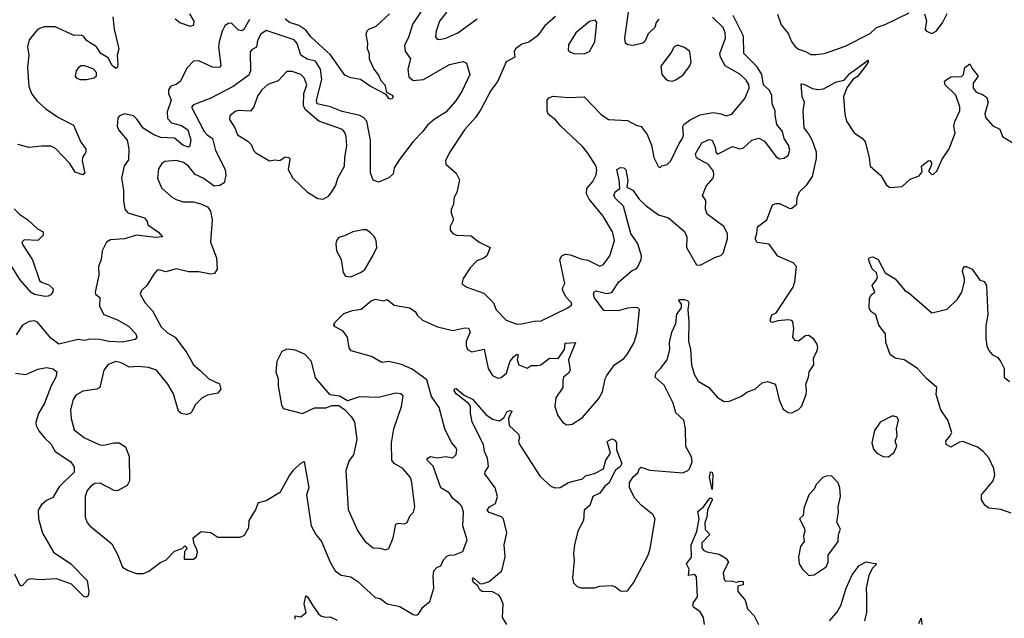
# Model space of a CAD drawing. Extents: x 1603745 to 1745082, y 385868 to 533966.
# Tile 27 of 256: x 1619649 to 1625345, y 405831 to 409291. Entities that reach past the tile are written whole.
import ezdxf

# ---------------------------------------------------------------- set-up
doc = ezdxf.new("R2010")
doc.units = 0

msp = doc.modelspace()

# ---------------------------------------------------------------- linework, layer by layer
at = {"layer": '0CON20XD'}
for points in [[(1622060.6, 409475), (1621923.5, 409266.5), (1621896.5, 409183.5), (1621875.4, 409144.6), (1621878.9, 409108.9), (1621911, 409065), (1621895.3, 409004.7), (1621901.1, 408961.1), (1621925, 408939.2), (1621985, 408944.7), (1622135, 409031.1), (1622215, 409048.8), (1622235, 409040), (1622253.1, 408975), (1622207.1, 408875), (1622170.2, 408819.8), (1622115, 408756.8), (1622046.3, 408713.7), (1622008.1, 408681.9), (1621982.3, 408645), (1621925, 408586.9), (1621847.1, 408482.9), (1621816.4, 408435), (1621809.2, 408400.8), (1621785, 408376), (1621725, 408352.5), (1621695, 408362.5), (1621678.6, 408405), (1621678.1, 408595), (1621657.1, 408705), (1621639.1, 408725), (1621617.4, 408737.4), (1621515, 408760.8), (1621447.4, 408787.4), (1621370.9, 408805), (1621365.9, 408825), (1621396.9, 408945), (1621389.8, 409005), (1621360.6, 409050.6), (1621312.8, 409062.8), (1621275.3, 409085), (1621255, 409153.1), (1621236.5, 409175), (1621075, 409228.2), (1621043.5, 409206.5), (1621025, 409170.8), (1621018.7, 409131.3), (1620995, 409119.1), (1620983.5, 409105), (1620984.7, 408995.3), (1620975, 408969.4), (1620885, 408904.6), (1620755, 408837.8), (1620655, 408799.7), (1620643.9, 408786.1), (1620716.1, 408645), (1620733.5, 408625), (1620765, 408604), (1620782.2, 408535), (1620837.8, 408425), (1620841.2, 408391.2), (1620831.4, 408348.6), (1620807.3, 408332.7), (1620775, 408328.1), (1620710, 408375), (1620665, 408396.2), (1620625, 408443.8), (1620596.9, 408465), (1620555, 408476.7), (1620489.4, 408470.6), (1620470.8, 408459.2), (1620451.9, 408428.1), (1620446.4, 408375), (1620469.2, 408319.2), (1620527.2, 408267.2), (1620555, 408250.8), (1620595, 408238.6), (1620655, 408237.5), (1620696.6, 408226.6), (1620735, 408208.8), (1620753.3, 408185), (1620762.9, 408135), (1620753.5, 408005), (1620787.1, 407915), (1620791.4, 407848.6), (1620775.7, 407824.3), (1620755, 407819.2), (1620685, 407832.7), (1620625, 407832.5), (1620555, 407850.6), (1620495, 407832.5), (1620455, 407844.4), (1620445, 407842.2), (1620425, 407820.6), (1620385.3, 407754.7), (1620354.3, 407725.7), (1620345.5, 407705), (1620374.8, 407654.8), (1620417.3, 407607.3), (1620467.5, 407515), (1620505, 407480), (1620549.2, 407455), (1620616.2, 407365), (1620655, 407295.8), (1620693.6, 407263.6), (1620744.3, 407215), (1620805.3, 407185.3), (1620812.5, 407155), (1620795, 407132.5), (1620735, 407120), (1620704.4, 407105.6), (1620664, 407065), (1620645, 407023.8), (1620635, 407013.8), (1620615, 407009.2), (1620584.1, 407014.1), (1620568.3, 407028.3), (1620538.3, 407128.3), (1620507.1, 407185), (1620440.6, 407265), (1620395, 407280.4), (1620335, 407285.5), (1620285, 407281.5), (1620236.6, 407306.6), (1620205.4, 407314.6), (1620161.3, 407298.7), (1620135.6, 407265), (1620113.8, 407165), (1620095.6, 407154.4), (1620015, 407143.8), (1619975, 407120.4), (1619958, 407095), (1619944.2, 407035), (1619947.5, 406985), (1619965, 406920), (1620024.1, 406874.1), (1620113.3, 406833.3), (1620135, 406831.3), (1620195, 406844.4), (1620225, 406844.4), (1620261.3, 406821.3), (1620283.3, 406765), (1620284.5, 406625), (1620271.1, 406598.9), (1620215, 406567.1), (1620195, 406570), (1620115, 406611.8), (1620085, 406610.3), (1620062.9, 406597.1), (1620040.6, 406569.4), (1620028.8, 406535), (1620029.1, 406415), (1620039.4, 406385), (1620054.3, 406365), (1620181.9, 406261.9), (1620218.1, 406195), (1620245, 406126), (1620276.9, 406106.9), (1620325, 406090), (1620365, 406090), (1620396.6, 406103.4), (1620465, 406156), (1620494, 406166), (1620545, 406218.8), (1620590, 406235), (1620605, 406250), (1620617.5, 406235), (1620603.3, 406216.7), (1620601.7, 406171.7), (1620655, 406173.3), (1620672.5, 406185), (1620677.5, 406212.5), (1620672.5, 406235), (1620658.3, 406258.3), (1620652.5, 406295), (1620698.3, 406331.7), (1620755, 406326.7), (1620795, 406300), (1620925, 406300), (1620949.3, 406310.7), (1620975.8, 406355), (1620976, 406395), (1621012.9, 406455), (1621030.8, 406499.2), (1621075, 406512.5), (1621158.9, 406561.1), (1621207.5, 406652.5), (1621232.7, 406687.3), (1621275, 406727.3), (1621295, 406736.2), (1621321.9, 406585), (1621308.8, 406545), (1621334.6, 406364.6), (1621361.9, 406315), (1621395, 406273.8), (1621444.7, 406154.7), (1621475, 406105.8), (1621509.3, 406079.3), (1621565, 406069.6), (1621605, 406043.3), (1621705, 405951.1), (1621735, 405944.4), (1621775, 405914.4), (1621848.1, 405898.1), (1621925, 405852), (1621945, 405848.8), (1621955.8, 405854.2), (1621982, 405895), (1622021.7, 405928.3), (1622044.2, 406005), (1622040.8, 406075), (1622046, 406105), (1622063.3, 406125), (1622085.6, 406134.4), (1622101.5, 406168.5), (1622120.9, 406189.1), (1622135, 406195.6), (1622165, 406196.7), (1622213.2, 406216.8), (1622238.6, 406285), (1622212.2, 406365), (1622217.3, 406445), (1622206.3, 406476.3), (1622192.5, 406495), (1622155, 406522.9), (1622133.3, 406555), (1622085, 406585.5), (1622041, 406711), (1622005.6, 406745), (1622006.9, 406755), (1622025, 406766.2), (1622065, 406758.5), (1622115, 406765.4), (1622155, 406758.2), (1622175, 406776.7), (1622177.8, 406805), (1622171.7, 406818.3)], [(1620978.5, 409291.5), (1620946.5, 409233.5), (1620935, 409227.3), (1620915, 409230.8), (1620875, 409271.1), (1620855, 409269.6), (1620836.9, 409255), (1620821.1, 409225), (1620803.5, 409163.5), (1620799.6, 409135), (1620812.5, 409027.5), (1620807.1, 409015), (1620765, 409017.2), (1620685, 409053.3), (1620655, 409051.2), (1620617.8, 409012.2), (1620577, 408933), (1620555, 408917.1), (1620523.4, 408906.6), (1620509.4, 408885), (1620510, 408865), (1620525.7, 408825), (1620502.5, 408757.5), (1620505, 408720.5), (1620528.2, 408695), (1620585, 408679.6), (1620621.2, 408655), (1620638.8, 408595), (1620632.5, 408557.5), (1620625, 408553.6), (1620592.9, 408565), (1620545, 408606.2), (1620465, 408610.6), (1620424.7, 408624.7), (1620364.3, 408664.3), (1620329.1, 408715), (1620306.9, 408735), (1620254.1, 408745.9), (1620225.8, 408734.2), (1620217.9, 408722.1), (1620212.9, 408675), (1620220.8, 408655), (1620270.6, 408595), (1620280.5, 408545), (1620278.2, 408481.8), (1620254.5, 408445.5), (1620237.5, 408375), (1620249.2, 408305), (1620249.5, 408245), (1620257.3, 408195), (1620275, 408173.8), (1620371.9, 408145), (1620386, 408125), (1620390, 408105), (1620451.8, 408061.8), (1620475.8, 408035), (1620435, 408032.6), (1620325, 408046.2), (1620255, 408023.5), (1620175, 408019.2), (1620151.2, 408005), (1620127.5, 407955), (1620121.4, 407905), (1620105.8, 407865), (1620107.8, 407815), (1620086, 407715), (1620088.8, 407705), (1620112.5, 407685), (1620111.4, 407635), (1620136, 407586), (1620215.6, 407555.6), (1620278.7, 407518.7), (1620321.5, 407475), (1620327.1, 407455), (1620317, 407443), (1620245, 407427.7), (1620165, 407431.1), (1620115, 407442.1), (1620055.3, 407444.7), (1620025, 407435.6), (1619987, 407443), (1619875, 407416.2), (1619830.3, 407450.3), (1619755, 407540.6), (1619735, 407550), (1619705, 407545.6), (1619666.2, 407525), (1619629.8, 407470.2)], [(1620187.3, 409307.3), (1620195.7, 409235.7), (1620222.7, 409122.7), (1620212.5, 409085), (1620217.2, 409032.8), (1620214.3, 409015.7), (1620205, 409008), (1620185, 409025.6), (1620160.7, 409070.7), (1620118.7, 409095), (1620094.3, 409134.3), (1620035, 409170.8), (1620017.9, 409195), (1620005, 409201.6), (1619965, 409199.5), (1619855, 409250.5), (1619790.9, 409249.1), (1619755, 409236), (1619704.2, 409175), (1619694.2, 409135), (1619703.1, 409085), (1619694.2, 409015.8), (1619702.5, 408905), (1619717.5, 408865), (1619750.6, 408820.6), (1619800, 408775), (1619874.4, 408725), (1619960.4, 408680.4), (1620003.9, 408583.9), (1620031.9, 408545), (1620032.9, 408525), (1620013.3, 408495), (1620010, 408475), (1620026.6, 408403.4), (1620015, 408394.7), (1619970.3, 408410.3), (1619939.5, 408459.5), (1619856.6, 408546.6), (1619829, 408559), (1619775, 408560.7), (1619705, 408553.1), (1619639.2, 408569.2)], [(1620630.8, 409325), (1620657.1, 409282.9), (1620655, 409260), (1620638, 409252), (1620575, 409273.5), (1620548.9, 409295)], [(1621788.9, 409325), (1621708.8, 409251.2), (1621668, 409235), (1621657.1, 409225), (1621651.5, 409205), (1621660.5, 409155), (1621658.5, 409125), (1621670.6, 409095), (1621671.9, 409065), (1621697.5, 409005), (1621725, 408970), (1621738.8, 408938.8), (1621760.8, 408915), (1621772, 408872), (1621803.8, 408855), (1621810, 408845), (1621805, 408834.3), (1621795, 408830.8), (1621784.6, 408834.6), (1621769.2, 408859.2), (1621676.7, 408906.7), (1621621.2, 408945), (1621565, 408955.6), (1621531.2, 408971.2), (1621447.2, 409087.2), (1621335, 409189.6), (1621305, 409229.5), (1621265, 409256.8), (1621209.5, 409275), (1621185, 409294.4)], [(1622171.7, 406818.3), (1622147.1, 406847.1), (1622108.2, 406925), (1622075, 407050), (1622032.5, 407112.5), (1622005, 407210), (1621920.3, 407270.3), (1621858.2, 407298.3), (1621785.3, 407315.3), (1621745, 407308.5), (1621685, 407344.4), (1621566.1, 407376.1), (1621555.4, 407395), (1621545.6, 407455.6), (1621520, 407490), (1621474.4, 407515), (1621467.5, 407525), (1621470.5, 407539.5), (1621525, 407593.3), (1621575, 407610.5), (1621625, 407618.1), (1621682.9, 407665), (1621705, 407674.6), (1621753.5, 407666.5), (1621775, 407673.3), (1621815, 407641), (1621904.7, 407624.7), (1621936.9, 407605), (1621950.5, 407580.5), (1621980, 407555), (1622066.2, 407515), (1622155, 407493.6), (1622225, 407509.4), (1622245, 407507.1), (1622256, 407485), (1622232.2, 407432.2), (1622232.5, 407405), (1622240.6, 407385), (1622265, 407371.4), (1622336.8, 407386.8), (1622358.8, 407275), (1622385, 407234.4), (1622415, 407218.1), (1622435, 407223.3), (1622465, 407248.6), (1622485, 407313.3), (1622505, 407341.9), (1622525, 407357.5), (1622533, 407353), (1622527.9, 407325), (1622536.7, 407296.7), (1622585, 407277.1), (1622607.4, 407292.6), (1622645, 407291.2), (1622663.3, 407296.7), (1622715, 407334.3), (1622765, 407333.3), (1622801.2, 407385), (1622805, 407422), (1622865, 407425.5), (1622823.4, 407325), (1622833.2, 407265), (1622823.2, 407246.8), (1622795.7, 407225), (1622792.1, 407207.9), (1622792.1, 407165), (1622751.4, 407105), (1622744.3, 407055), (1622763, 407003), (1622791.7, 406961.7), (1622815, 406948.8), (1622845, 406952), (1622905, 406990.8), (1622998.6, 407101.4), (1623020.3, 407139.7), (1623035.5, 407214.5), (1623045.5, 407234.5), (1623090.6, 407295), (1623145, 407333.3), (1623163.3, 407355), (1623203.3, 407425), (1623222.2, 407485), (1623234.2, 407615), (1623225, 407625.5), (1623205, 407627.5), (1623165, 407623.1), (1623112.3, 407607.7), (1623029.2, 407609.2), (1622975, 407682.9), (1622967.8, 407705), (1622972.1, 407717.9), (1622985, 407722.9), (1623045, 407707.3), (1623075, 407713.8), (1623114.5, 407775), (1623191.7, 407841.7), (1623215, 407850), (1623225, 407862), (1623244.6, 407905), (1623246.7, 407925), (1623225.6, 407995.6), (1623185, 408055.8), (1623142.4, 408212.4), (1623095, 408258.2), (1623087.1, 408275), (1623094.5, 408295.5), (1623120.6, 408315), (1623118, 408365), (1623104.5, 408425), (1623125, 408436.7), (1623145, 408434.4), (1623155, 408423.3), (1623167.7, 408362.3), (1623162, 408322), (1623195.7, 408305), (1623233.3, 408253.3), (1623272.9, 408215), (1623345, 408162.9), (1623402.2, 408145), (1623495, 408066.9), (1623508.9, 408035), (1623506.7, 407975), (1623565, 407874.3), (1623585, 407871.1), (1623675, 407918.6), (1623705, 407927.1), (1623717.9, 407942.1), (1623744.6, 408025), (1623743.2, 408055), (1623721.9, 408095), (1623626, 408166), (1623615.6, 408195), (1623618.2, 408245), (1623598.8, 408275), (1623621.2, 408328.8), (1623660, 408375), (1623665.7, 408395), (1623661.9, 408415), (1623634.7, 408454.7), (1623565, 408493.2), (1623558.8, 408515), (1623595, 408579.5), (1623635, 408597.8), (1623655.4, 408595), (1623671.5, 408555), (1623676.2, 408525), (1623685, 408514), (1623772.1, 408557.9), (1623815, 408545.4), (1623835, 408549.2), (1623884.8, 408595.2), (1623925, 408606.4), (1623958.1, 408588.1), (1624025, 408498.6), (1624045, 408487.1), (1624070, 408490), (1624095, 408506.7), (1624105, 408537.5), (1624096.2, 408565), (1624072.5, 408605), (1624061.8, 408645), (1624028.5, 408685), (1624019.8, 408739.7), (1624020.4, 408765), (1624002.4, 408805), (1624000, 408855), (1623983.9, 408883.9), (1623951.5, 408915), (1623941.6, 408975), (1623915, 409017.8), (1623839.2, 409095), (1623835.7, 409195), (1623776, 409316)], [(1622118.9, 409335), (1622078.3, 409281.7), (1622058, 409225), (1622055, 409192.5), (1622065, 409178), (1622075, 409175.8)], [(1622075, 409175.8), (1622115, 409184.5), (1622184.3, 409215), (1622295, 409296.5)], [(1622749.8, 409310.2), (1622686.5, 409255), (1622645, 409197.5), (1622595, 409161.4), (1622555, 409150), (1622516.6, 409123.4), (1622510.6, 409105), (1622514.3, 409075), (1622462.7, 409047.3), (1622415.6, 408935), (1622375, 408880.8), (1622317.2, 408772.8), (1622285.3, 408724.7), (1622222.5, 408655), (1622135, 408522.5), (1622111.8, 408475), (1622115, 408456), (1622174.7, 408404.7), (1622194.3, 408365), (1622177.3, 408292.7), (1622162.9, 408265), (1622159.4, 408225), (1622145.6, 408194.4), (1622145.6, 408175), (1622158.9, 408135), (1622138.6, 408095), (1622140, 408075), (1622155, 408056), (1622175.6, 408045.6), (1622261.2, 408041.2), (1622308, 408005), (1622371.4, 407975), (1622351.8, 407925), (1622335, 407912.2), (1622293.1, 407896.9), (1622255, 407857.5), (1622214.3, 407795), (1622206.7, 407765), (1622235.7, 407745.7), (1622335, 407710), (1622389.4, 407655), (1622405, 407614), (1622464, 407555), (1622525, 407530)], [(1622525, 407530), (1622555, 407533.1), (1622625, 407549.2), (1622665, 407550), (1622820, 407625), (1622843.8, 407645), (1622842, 407655), (1622809.1, 407689.1), (1622790.5, 407725), (1622790.2, 407739.8), (1622803.2, 407766.8), (1622774.3, 407905), (1622785, 407926), (1622805, 407935.6), (1622835, 407931.5), (1622895, 407908.7), (1622935, 407901.5), (1623005, 407866.7), (1623027.1, 407875), (1623063.7, 407926.3), (1623090, 408015), (1623079.2, 408065), (1623023.8, 408155), (1622942.7, 408252.7), (1622927.3, 408285), (1622929.6, 408315), (1622965, 408355.6), (1622984, 408395), (1622988, 408422), (1622983.4, 408445), (1622935, 408519.5), (1622905, 408557.7), (1622779.4, 408675), (1622751.1, 408711.1), (1622706.7, 408745), (1622700, 408765), (1622701.2, 408825), (1622710.9, 408839.1), (1622735, 408849.2), (1622825, 408840.5), (1622915.5, 408845.5), (1623013.8, 408743.8), (1623055, 408713.1), (1623165, 408707.8), (1623215, 408681.9), (1623245, 408674.2), (1623278.2, 408628.2), (1623303.6, 408565), (1623318.5, 408495), (1623345, 408440), (1623355, 408437.5), (1623363.8, 408446.2), (1623395.6, 408454.4), (1623416, 408475), (1623463.8, 408575), (1623484.1, 408605), (1623489, 408625), (1623485.9, 408674.1), (1623491.5, 408685), (1623527.2, 408712.8), (1623585, 408741.8), (1623660, 408755), (1623707.3, 408747.3), (1623735, 408735.7), (1623768.8, 408745), (1623844.7, 408835.3), (1623868.7, 408895), (1623867, 408917), (1623852, 408942), (1623815.2, 408975.2), (1623730, 409025), (1623702.4, 409075), (1623699.5, 409095), (1623731.5, 409185), (1623730, 409215), (1623717.8, 409245), (1623656.4, 409305)], [(1622915, 409094.3), (1622945, 409106.2), (1622976.7, 409163.3), (1622988, 409275), (1622977.5, 409287.5), (1622945, 409280), (1622866, 409215), (1622824.4, 409145), (1622822, 409115), (1622835, 409102.5), (1622855, 409095.7), (1622915, 409094.3)], [(1623345.8, 409294.2), (1623331.5, 409275), (1623323.5, 409246.5), (1623285, 409209.5), (1623266, 409165), (1623255, 409155.4), (1623197.9, 409142.1), (1623166.6, 409146.6), (1623154.4, 409155), (1623150, 409185), (1623171.9, 409335)], [(1624032.5, 409322.5), (1624055, 409262), (1624095, 409210.8), (1624114.6, 409165), (1624135, 409135.5), (1624155, 409120), (1624195, 409107.9), (1624225, 409090), (1624255, 409090), (1624305, 409096.2), (1624425, 409137.3), (1624569.1, 409210.9), (1624605.8, 409245), (1624655, 409262.5), (1624795, 409330.6)], [(1624882.9, 409325), (1624895.8, 409285), (1624886.7, 409235), (1624895, 409223.8), (1624925, 409211.2), (1624950, 409225), (1624987.8, 409272.2), (1625015, 409326)], [(1623424, 408936), (1623445, 408943.8), (1623486.8, 408973.2), (1623526.6, 409023.4), (1623534.4, 409045), (1623526.8, 409106.8), (1623495, 409130), (1623455, 409143.3), (1623435, 409133.3), (1623418.5, 409101.5), (1623358.3, 409021.7), (1623364.2, 408975), (1623385, 408950), (1623400.3, 408940.3), (1623424, 408936)], [(1623355.6, 407274.4), (1623394.4, 407325), (1623410, 407385), (1623407.9, 407425), (1623421.1, 407485), (1623444.3, 407535), (1623451.3, 407588.7), (1623477.1, 407625), (1623477.1, 407647.1), (1623463, 407667), (1623467, 407673), (1623495, 407673.5), (1623515, 407665.5), (1623520.4, 407655), (1623514.4, 407615), (1623520, 407545), (1623518.3, 407431.7), (1623530.6, 407385), (1623535.6, 407295), (1623551.2, 407241.2), (1623575, 407200.6), (1623635.7, 407165), (1623685, 407107.5), (1623725, 407084.3), (1623755, 407086.7), (1623825, 407115.6), (1623855, 407138.1), (1623905, 407156.2), (1623945, 407192), (1623975, 407198.8), (1624015, 407186.7), (1624023.3, 407175), (1624043.6, 407093.6), (1624065, 407040), (1624095, 407020), (1624115, 407017.5), (1624155, 407037.5), (1624172.5, 407055), (1624198.8, 407125), (1624200.5, 407150.5), (1624196.7, 407185), (1624212, 407225), (1624216, 407255), (1624243.8, 407295), (1624241.2, 407335), (1624261.2, 407375), (1624266.7, 407395), (1624263.3, 407415), (1624243.3, 407445), (1624215, 407466.2), (1624195, 407464.2), (1624155, 407433.5), (1624135, 407436.5), (1624121.8, 407455), (1624127.8, 407505), (1624121.2, 407545), (1624115, 407551.2), (1624095, 407555.7), (1624035, 407550), (1624005, 407540), (1623993.8, 407545), (1623991.2, 407555), (1624000.8, 407585), (1624025, 407596.9), (1624123.5, 407745), (1624132.7, 407775), (1624142.1, 407865), (1624124.2, 407885), (1624035, 407923.3), (1623985, 407993.3), (1623915, 408002.5), (1623903.8, 408023.8), (1623913.8, 408055), (1623916.6, 408093.4), (1623971.1, 408135), (1624005, 408220), (1624025, 408229.2), (1624045, 408229.2), (1624105, 408200), (1624115, 408201.2), (1624145.8, 408224.2), (1624147.5, 408262.5), (1624160, 408295), (1624202.8, 408337.2), (1624236, 408385), (1624258, 408488), (1624258.1, 408525), (1624235, 408591.2), (1624215, 408630), (1624186.4, 408665), (1624182.2, 408765), (1624188.6, 408815), (1624176.2, 408845), (1624170.7, 408919.3), (1624185, 408918.8), (1624235, 408893.1), (1624266.6, 408886.6), (1624299.1, 408890.9), (1624375, 408931.5), (1624419.2, 408940.8), (1624450.9, 408979.1), (1624557.8, 409057.8), (1624557.1, 409045), (1624536.5, 409015), (1624495, 408963.1), (1624469.6, 408945), (1624435, 408897.1), (1624414.3, 408845), (1624422.2, 408745), (1624431.9, 408705), (1624476.4, 408636.4), (1624525, 408604), (1624539.2, 408585), (1624562.5, 408495), (1624568.8, 408445), (1624631.2, 408391.2), (1624664.2, 408334.2), (1624685, 408321.2), (1624755, 408326.2), (1624800, 408370), (1624852.3, 408387.7), (1624869.3, 408410.7), (1624866.7, 408445), (1624905, 408475.8), (1624915, 408476.2), (1624923.3, 408465), (1624922.5, 408445), (1624906.7, 408415), (1624925, 408396.2), (1624935, 408397.5), (1624954, 408415), (1624985.8, 408484.2), (1625025.7, 408545), (1625060, 408635), (1625052.1, 408675), (1625058, 408702), (1625088, 408765), (1625087.6, 408787.6), (1625065.4, 408855), (1625002.5, 408915), (1624999.2, 408935), (1625035, 408960.4), (1625098, 408962), (1625108.9, 408975), (1625115.8, 409015), (1625145, 409036.7), (1625158.3, 409008.3), (1625193.3, 408965), (1625164.4, 408925), (1625165.6, 408895), (1625181.9, 408871.9), (1625218.1, 408858.1), (1625242.8, 408842.8), (1625251.8, 408815), (1625232.8, 408747.2), (1625235.7, 408725), (1625278.3, 408678.3), (1625318.5, 408658.5), (1625335, 408616.2), (1625434.1, 408554.1)], [(1620035, 408944.4), (1620081.2, 408955), (1620093, 408967), (1620094.4, 408985), (1620075, 409007.7), (1620025, 409024.4), (1620005, 409024.2), (1619990, 409015), (1619975.8, 408995), (1619970, 408965), (1619976.7, 408955), (1619997.5, 408945), (1620035, 408944.4)], [(1621405, 408253.8), (1621435, 408270), (1621455, 408296), (1621478.5, 408335), (1621488.9, 408375), (1621529.2, 408445), (1621530, 408495), (1621541.1, 408561.1), (1621537.3, 408615), (1621529.5, 408639.5), (1621515.8, 408655.8), (1621380.8, 408705), (1621301.2, 408771.2), (1621291.6, 408795), (1621293.1, 408865), (1621310, 408915), (1621294.6, 408954.6), (1621275, 408973.5), (1621225, 408991.5), (1621195, 408990.6), (1621145, 408938.1), (1621085, 408915.8), (1621050.5, 408885), (1621025, 408848.1), (1621003, 408787), (1620985, 408762.2), (1620913.4, 408766.6), (1620895, 408759.5), (1620865.8, 408735), (1620862.5, 408715), (1620894.4, 408665), (1620909.4, 408625), (1620969.6, 408589.6), (1620989.2, 408569.2), (1621003.6, 408533.6), (1621015, 408521.2), (1621094.2, 408474.2), (1621125, 408480), (1621155, 408477.5), (1621185, 408498.8), (1621207.5, 408495), (1621212.5, 408485), (1621202.5, 408425), (1621230, 408375), (1621315, 408294), (1621375, 408258), (1621405, 408253.8)], [(1619618.1, 408198.1), (1619650, 408165), (1619696.9, 408135), (1619751.7, 408081.7), (1619786, 408065), (1619785.6, 408045), (1619755, 408015.4), (1619675, 408017.5), (1619662, 408005), (1619669.2, 407985), (1619723.1, 407903.1), (1619765, 407784.3), (1619775, 407773.8), (1619818.7, 407758.7), (1619842.2, 407735), (1619841.5, 407718.5), (1619828.7, 407701.3), (1619815, 407692.2), (1619795, 407690.9), (1619735, 407702.7), (1619715, 407714.4), (1619649.5, 407789.5), (1619603.5, 407863.5)], [(1621565, 407804.2), (1621625, 407830.9), (1621645, 407847.5), (1621693.1, 407925), (1621715.3, 407975), (1621711.8, 408011.8), (1621701.5, 408035), (1621679.5, 408059.5), (1621655, 408075.5), (1621635, 408077.1), (1621576.2, 408065), (1621529.1, 408040.9), (1621495, 408031.2), (1621482.5, 408015), (1621478, 407995), (1621481.2, 407955), (1621510, 407905), (1621520, 407830), (1621535, 407807.5), (1621565, 407804.2)], [(1625385, 406438.6), (1625325, 406460), (1625255, 406467.5), (1625232, 406485), (1625213.1, 406515), (1625212.5, 406545), (1625281.4, 406625), (1625289.7, 406660.3), (1625284.2, 406695.8), (1625255, 406757.8), (1625221.8, 406795), (1625189.7, 406819.7), (1625105, 406852.9), (1625085, 406849.4), (1625035, 406820.8), (1625008.8, 406835), (1625006, 406855), (1625032.5, 406885), (1625040.8, 406905), (1625019.2, 406975), (1624977.1, 407035), (1624950.8, 407125), (1624954.3, 407165), (1624895, 407217.5), (1624843.8, 407275), (1624765, 407324.3), (1624714.5, 407334.5), (1624683.8, 407355), (1624660, 407425), (1624658, 407475), (1624620, 407525), (1624602.5, 407585), (1624573.6, 407603.6), (1624562.5, 407625), (1624565, 407680), (1624575, 407700), (1624596.7, 407715), (1624580, 407755), (1624608.3, 407791.7), (1624610.8, 407805), (1624605, 407827.5), (1624581.1, 407851.1), (1624559.4, 407905), (1624565, 407915.7), (1624585, 407920.6), (1624614.5, 407904.5), (1624655, 407827.9), (1624713.1, 407793.1), (1624770, 407725), (1624792.3, 407712.3), (1624925, 407596.2), (1625015, 407618), (1625073.8, 407675), (1625100, 407715), (1625114.4, 407775.6), (1625115.5, 407795), (1625103.5, 407835), (1625106.8, 407853.2), (1625115, 407863.8), (1625125, 407864.2), (1625158.9, 407848.9), (1625203.3, 407785), (1625228.3, 407778.3), (1625241.2, 407755), (1625248.8, 407585), (1625237.3, 407522.7), (1625237.9, 407447.9), (1625243.1, 407405), (1625255, 407378.8), (1625275, 407355.8), (1625307.7, 407337.7), (1625325, 407313.8), (1625344.4, 407275), (1625343.3, 407225), (1625375, 407199.4)], [(1621765, 406226.2), (1621785, 406233.3), (1621810.8, 406295), (1621825.9, 406374.1), (1621839.5, 406380.5), (1621875, 406377.5), (1621891.2, 406385), (1621908, 406425), (1621927.5, 406445), (1621934.4, 406475), (1621918.5, 406615), (1621910, 406645), (1621865, 406696.7), (1621816.2, 406726.2), (1621801.4, 406745), (1621800.8, 406845), (1621812.9, 406925), (1621857.1, 407055), (1621866.9, 407116.9), (1621855, 407128.6), (1621825, 407132.9), (1621725, 407107.8), (1621615, 407110), (1621545, 407087.5), (1621500, 407115), (1621445, 407123.3), (1621360.3, 407220.3), (1621337.5, 407315), (1621300, 407355), (1621245, 407380), (1621193.9, 407386.1), (1621166.2, 407373.8), (1621146.7, 407335), (1621136.2, 407315), (1621132, 407255), (1621144.3, 407215), (1621144.3, 407175), (1621164.1, 407064.1), (1621172.9, 407042.9), (1621285, 407013.8), (1621355, 407046.4), (1621422, 407048), (1621455, 407060), (1621495, 407060), (1621528, 407038), (1621567.5, 406997.5), (1621587.1, 406967.1), (1621599.2, 406865), (1621596, 406845), (1621581.2, 406775), (1621555, 406743.3), (1621535.6, 406685), (1621549.3, 406459.3), (1621605, 406333.8), (1621648.8, 406275), (1621695, 406238), (1621735, 406236.2), (1621765, 406226.2)], [(1619625, 407248.6), (1619685, 407239.1), (1619755, 407271.5), (1619805, 407280.8), (1619843.1, 407273.1), (1619864.4, 407255), (1619858.7, 407225), (1619830.6, 407175), (1619793.8, 407075), (1619758.1, 407015), (1619742, 406965), (1619744.2, 406944.2), (1619760, 406915), (1619795, 406871.1), (1619829.9, 406839.9), (1619855, 406794.4), (1619945, 406734.4), (1619964.6, 406705), (1619964, 406676), (1619878.7, 406591.3), (1619840.6, 406529.4), (1619805, 406512), (1619773.3, 406485), (1619756.7, 406455), (1619758, 406405), (1619781.9, 406321.9), (1619845, 406212.5), (1619945, 406145.6), (1620039.7, 406049.7), (1620049.2, 405985), (1620045, 405960), (1620036.4, 405953.6), (1620023.3, 405955), (1619948.5, 406028.5), (1619865, 406058.2), (1619765, 406053.8), (1619715, 406059.4), (1619695, 406052.5), (1619665, 406020), (1619655, 406016.7), (1619621.5, 406085)], [(1622467.8, 405795), (1622442.5, 405835), (1622445.5, 405915), (1622428.6, 405955), (1622421.4, 405965), (1622385, 405982.9), (1622324.4, 405985), (1622312, 405995), (1622299.2, 406019.2), (1622275, 406038), (1622268, 406055), (1622275, 406063.8), (1622312.1, 406032.1), (1622325, 406029.4), (1622365, 406043.6), (1622438.1, 406105), (1622457.8, 406185), (1622452.2, 406255), (1622467.2, 406325), (1622448.2, 406405), (1622436.8, 406416.8), (1622365, 406441.5), (1622353.6, 406455), (1622367.5, 406475), (1622401.9, 406495), (1622412.7, 406535), (1622399.1, 406585), (1622340.8, 406665), (1622341.9, 406678.1), (1622361.2, 406708.8), (1622355.6, 406755.6), (1622338.6, 406795), (1622333.1, 406835), (1622267.1, 406965), (1622256.4, 407016.4), (1622256.3, 407056.3), (1622245, 407071.8), (1622175, 407128.5), (1622162.6, 407147.4), (1622163.8, 407156.2), (1622175, 407158.9), (1622221.3, 407121.3), (1622268.3, 407098.3), (1622345, 407008), (1622385, 406982.5), (1622425, 406971.5), (1622450.5, 406989.5), (1622467.8, 407025), (1622485, 407031.8), (1622497.1, 407027.1), (1622476.9, 406985), (1622481.8, 406945), (1622534.3, 406895), (1622540.6, 406875), (1622535.6, 406855), (1622539.1, 406839.1), (1622659.7, 406649.7), (1622722, 406595), (1622745, 406585.7), (1622775, 406585.8), (1622825, 406615.6), (1622905, 406637.5), (1622922.5, 406655), (1622975, 406668), (1623026.9, 406695), (1623039.1, 406745), (1623067.1, 406785), (1623047.8, 406852.2), (1623075, 406868.6), (1623091.3, 406861.3), (1623102.3, 406845), (1623101.8, 406805), (1623133.3, 406725), (1623123.8, 406706.2), (1623095, 406687.3), (1623057.9, 406612.1), (1623034.3, 406595), (1623005.9, 406554.1), (1622964.5, 406535), (1622947.3, 406482.7), (1622914.4, 406455), (1622910, 406395), (1622878.2, 406335), (1622858, 406255), (1622852.4, 406205), (1622857.1, 406165), (1622847.1, 406065), (1622853.6, 406035), (1622874.3, 406015), (1622895, 406007.5), (1622973.5, 406006.5), (1623005, 406015.7), (1623075, 406020), (1623095, 406012.9), (1623125, 405990), (1623145, 405987.5), (1623165, 405990), (1623200, 406035), (1623285.5, 406195), (1623297.3, 406235), (1623325.7, 406405), (1623311.4, 406431.4), (1623244.5, 406484.5), (1623208, 406525), (1623176.7, 406585), (1623176.2, 406615), (1623199.7, 406650.3), (1623225, 406672), (1623234, 406696), (1623245, 406703.3), (1623295, 406687.1), (1623485, 406670.8), (1623515, 406684.5), (1623524.4, 406695), (1623538.8, 406735), (1623534.6, 406764.6), (1623503.4, 406823.4), (1623501.6, 406925), (1623491.8, 406975), (1623445, 407018.1), (1623430, 407075), (1623377.6, 407177.6), (1623326, 407225), (1623330.7, 407249.3), (1623355.6, 407274.4)], [(1624675, 406763.3), (1624708.3, 406791.7), (1624723.3, 406825), (1624714, 406855), (1624726.2, 406885), (1624721.2, 406925), (1624733.3, 406975), (1624725, 406992.5), (1624705, 407000), (1624695, 407000), (1624626.1, 406963.9), (1624594.2, 406915.8), (1624578.8, 406845), (1624588.3, 406808.3), (1624606.7, 406785), (1624645, 406766.7), (1624675, 406763.3)], [(1623655, 406574.3), (1623638.9, 406645), (1623645, 406677.1), (1623655, 406675.8), (1623658.1, 406658.1), (1623655, 406574.3)], [(1624215, 406077.5), (1624245, 406081.2), (1624315, 406127.5), (1624326, 406155), (1624326.2, 406195), (1624383.8, 406275), (1624386, 406315), (1624396.9, 406345), (1624375.6, 406385.6), (1624385.6, 406445), (1624384.3, 406475), (1624397.1, 406535), (1624394, 406585), (1624384.1, 406614.1), (1624345, 406653.8), (1624315, 406652), (1624295, 406643.8), (1624256.2, 406605), (1624245, 406577.5), (1624214, 406545), (1624186, 406465), (1624181.2, 406425), (1624161.2, 406405), (1624189.5, 406349.5), (1624191.2, 406335), (1624182.5, 406305), (1624187.5, 406275), (1624166.7, 406245), (1624153.8, 406185), (1624157.5, 406145), (1624176.7, 406115), (1624215, 406077.5)], [(1623610, 405795), (1623604.2, 405835), (1623585, 405867.5), (1623546.2, 405895), (1623543.6, 405903.6), (1623547.6, 405922.4), (1623570.8, 405955), (1623565, 406070), (1623555, 406083.3), (1623518.8, 406078.8), (1623522.2, 406115), (1623507.1, 406145), (1623536.4, 406183.6), (1623533.6, 406255), (1623567.2, 406332.8), (1623580.3, 406405), (1623572.1, 406447.9), (1623605.3, 406474.7), (1623641.9, 406525), (1623653.3, 406525), (1623654.2, 406515), (1623628.2, 406455), (1623624.3, 406415.8), (1623613.6, 406385), (1623615, 406344.2), (1623642, 406315), (1623595, 406267.1), (1623595, 406237.5), (1623605, 406224.3), (1623623.3, 406215), (1623695, 406200.6), (1623736.9, 406176.9), (1623749.2, 406155), (1623718, 406095), (1623724.2, 406055), (1623735, 406046), (1623765, 406047.1), (1623795, 406040), (1623815, 406046), (1623835, 406042.5), (1623835, 406024), (1623803.8, 406016.2), (1623804.2, 405985), (1623846, 405935), (1623860, 405885), (1623898.8, 405845), (1623922.5, 405795)], [(1624334.4, 405815), (1624375.5, 405865), (1624399.1, 405905), (1624430.8, 406005), (1624465, 406082.5), (1624506.2, 406135), (1624545, 406156.7), (1624606.7, 406145), (1624580.8, 406119.2), (1624561.7, 406078.3), (1624545.8, 406005), (1624547, 405957), (1624547.5, 405865), (1624535.7, 405815)], [(1621243.5, 405825), (1621243.8, 405845), (1621275, 405840), (1621306.2, 405865), (1621294.5, 405915), (1621305, 405960), (1621315, 405954.3), (1621343, 405907), (1621377.2, 405857.2), (1621392, 405845), (1621415, 405836.7), (1621445, 405838.6), (1621485, 405819.5)], [(1624850.3, 405799.7), (1624865, 405831.2), (1624867.9, 405795)]]:
    msp.add_lwpolyline(points, dxfattribs=at)

doc.saveas('drawing.dxf')
